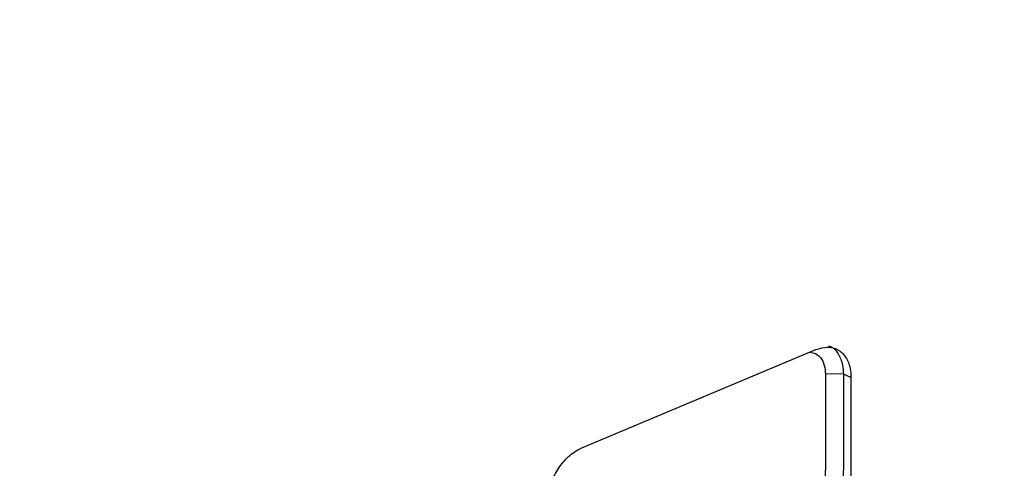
# Model space of a CAD drawing. Extents: x 51 to 741, y 25 to 594.
# Tile 57 of 77: x 648 to 679, y 101 to 115. Entities that reach past the tile are written whole.
import ezdxf

# ---------------------------------------------------------------- set-up
doc = ezdxf.new("R2010")
doc.units = 0
doc.layers.get('0').update_dxf_attribs({"linetype": 'CONTINUOUS'})

msp = doc.modelspace()

# ---------------------------------------------------------------- linework, layer by layer
at = {"color": 7, "linetype": 'Continuous'}
for p, q in [((665.78, 101.248), (673.126, 104.328)), ((673.989, 103.56), (673.424, 103.571)), ((674.226, 103.454), (673.989, 103.56)), ((674.226, 103.454), (674.196, 79.409))]:
    msp.add_line(p, q, dxfattribs=at)
at = {"color": 7, "linetype": 'Continuous', "flags": 128}
for points in [[(673.424, 103.571), (673.422, 102.563), (673.417, 98.533), (673.415, 96.518), (673.41, 92.488), (673.407, 90.472), (673.402, 86.442), (673.4, 84.427), (673.394, 79.526)], [(673.989, 103.56), (673.988, 102.552), (673.983, 98.522), (673.98, 96.507), (673.975, 92.477), (673.973, 90.462), (673.968, 86.432), (673.965, 84.416), (673.959, 79.515)]]:
    msp.add_lwpolyline(points, dxfattribs=at)
at = {"color": 7, "linetype": 'Continuous'}
for points, knots in [([(678.698, 139.049), (676.498, 138.119), (672.097, 136.258), (665.493, 133.238), (658.889, 130.05), (650.642, 125.838), (640.763, 120.422), (629.274, 113.553), (617.823, 106.182), (610.257, 100.829), (606.471, 98.151)], [0, 0, 0, 0, 0.090505, 0.181056, 0.271745, 0.362481, 0.521235, 0.680237, 0.839992, 1, 1, 1, 1]), ([(679.038, 138.897), (675.634, 137.444), (668.813, 134.531), (658.55, 129.597), (648.237, 124.23), (637.88, 118.384), (627.502, 112.063), (617.123, 105.309), (610.251, 100.438), (606.81, 97.999)], [0, 0, 0, 0, 0.140008, 0.280543, 0.422594, 0.565586, 0.709461, 0.85454, 1, 1, 1, 1]), ([(673.523, 104.443), (673.541, 104.44), (673.667, 104.412), (673.832, 104.21), (673.969, 103.901), (673.983, 103.657), (673.989, 103.56)], [0, 0, 0, 0, 0.056616, 0.4115247, 0.7664774, 1, 1, 1, 1]), ([(672.931, 104.246), (672.999, 104.235), (673.15, 104.211), (673.318, 104.037), (673.411, 103.808), (673.42, 103.636), (673.424, 103.571)], [0, 0, 0, 0, 0.242117, 0.53383, 0.822731, 1, 1, 1, 1]), ([(673.126, 104.328), (673.25, 104.365), (673.497, 104.439), (673.827, 104.347), (674.076, 104.113), (674.208, 103.792), (674.221, 103.55), (674.226, 103.454)], [0, 0, 0, 0, 0.214694, 0.429388, 0.644082, 0.858775, 1, 1, 1, 1]), ([(664.677, 99.45), (664.689, 99.606), (664.714, 99.916), (664.905, 100.396), (665.185, 100.816), (665.495, 101.105), (665.699, 101.208), (665.78, 101.248)], [0, 0, 0, 0, 0.214694, 0.429388, 0.644082, 0.858775, 1, 1, 1, 1])]:
    msp.add_open_spline(points, degree=3, knots=knots, dxfattribs=at)

doc.saveas('drawing.dxf')
